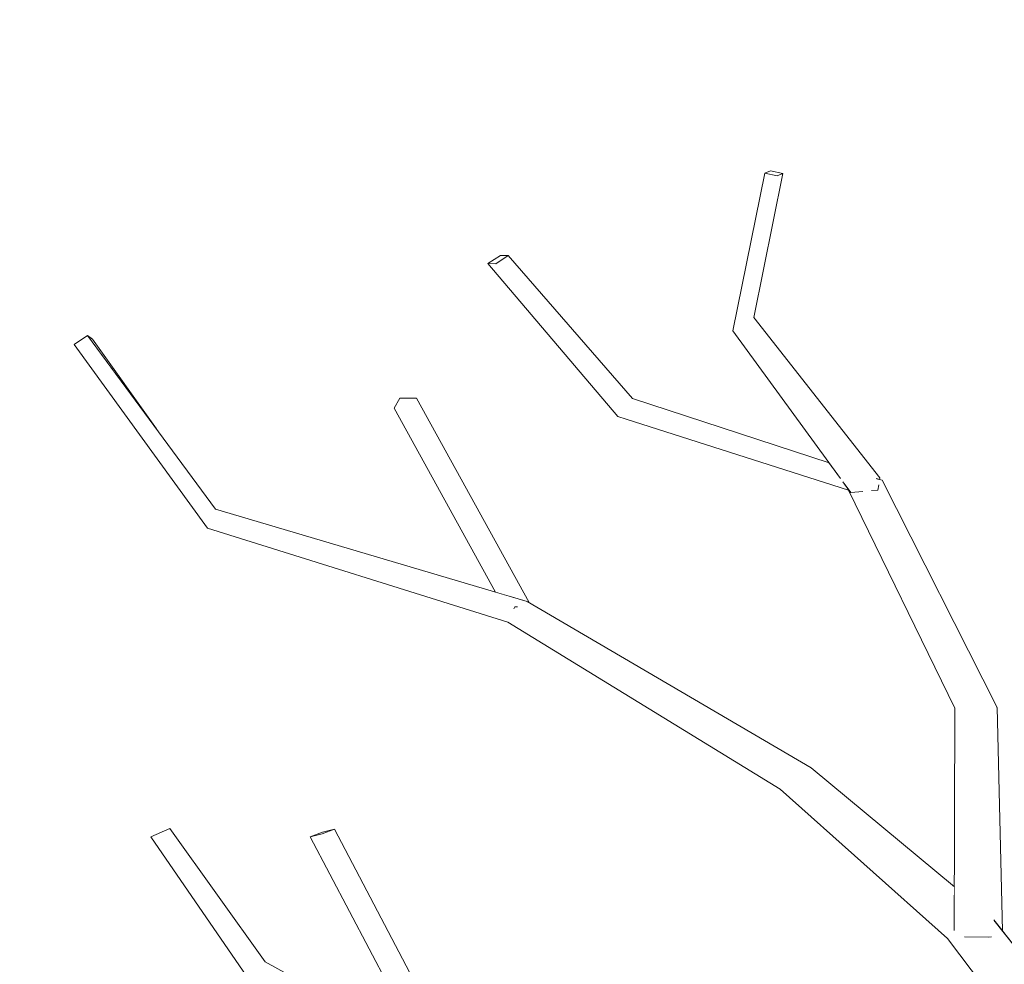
# Model space of a CAD drawing. Extents: x -289599 to -184549, y 66678 to 295474.
# Tile 228 of 256: x -264756 to -264547, y 71767 to 71966. Entities that reach past the tile are written whole.
import ezdxf

# ---------------------------------------------------------------- set-up
doc = ezdxf.new("R2010")
doc.units = 0
doc.header["$MEASUREMENT"] = 0
doc.linetypes.add('Wipeout_Contour', pattern=[1000, 0, -1000])
doc.layers.add('arch drzewa', color=8, linetype='Continuous')
doc.layers.add('arch drzewa_Nr_Pióra__4', color=8, linetype='Continuous', lineweight=9)

msp = doc.modelspace()

# ---------------------------------------------------------------- wipeouts: each hides what was drawn before it
at = {"color": 254, "linetype": 'Wipeout_Contour', "lineweight": 0, "ltscale": 2249748.26958941}
msp.add_wipeout([(-264551.89, 71994.47), (-264557.92, 71992.67), (-264540.9, 71963.14), (-264540.88, 71963.13), (-264540.88, 71963.1), (-264518.67, 71924.55), (-264517.68, 71926.41)], dxfattribs=at).dxf.layer = 'arch drzewa'
at = {"color": 254, "linetype": 'Wipeout_Contour', "lineweight": 0, "ltscale": 1285747.997585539}
msp.add_wipeout([(-264627.08, 71882.96), (-264583.76, 71871.6), (-264584.42, 71872.5), (-264626, 71886.11)], dxfattribs=at).dxf.layer = 'arch drzewa'
at = {"color": 254, "linetype": 'Wipeout_Contour', "lineweight": 0, "ltscale": 964711.220491}
msp.add_wipeout([(-264753.55, 71743.65), (-264768.78, 71813.93), (-264773.97, 71813.06)], dxfattribs=at).dxf.layer = 'arch drzewa'
at = {"color": 254, "linetype": 'Wipeout_Contour', "lineweight": 0, "ltscale": 1285546.248964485}
msp.add_wipeout([(-264588.21, 71808.06), (-264594.79, 71803.53), (-264557.94, 71781.07), (-264557.93, 71782.89)], dxfattribs=at).dxf.layer = 'arch drzewa'
at = {"color": 254, "linetype": 'Wipeout_Contour', "lineweight": 0, "ltscale": 1285999.78814436}
msp.add_wipeout([(-264691.71, 71794.08), (-264689.09, 71795.05), (-264691.61, 71794.44), (-264694.23, 71793.47)], dxfattribs=at).dxf.layer = 'arch drzewa'
at = {"color": 254, "linetype": 'Wipeout_Contour', "lineweight": 0, "ltscale": 2570797.267796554}
msp.add_wipeout([(-264556.57, 71773.15), (-264559.36, 71771.96), (-264517.56, 71731.74), (-264517.58, 71735.3), (-264549.55, 71775.85), (-264550.13, 71772.33), (-264550.71, 71772.25), (-264555.33, 71772.33)], dxfattribs=at).dxf.layer = 'arch drzewa'
at = {"color": 254, "linetype": 'Wipeout_Contour', "lineweight": 0, "ltscale": 1285949.021209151}
msp.add_wipeout([(-264703.73, 71767.03), (-264707.64, 71763.94), (-264670.05, 71747.56), (-264670.8, 71748.98)], dxfattribs=at).dxf.layer = 'arch drzewa'

# ---------------------------------------------------------------- next in the draw order: wipeouts: each hides what was drawn before it
at = {"color": 254, "linetype": 'Wipeout_Contour', "lineweight": 0, "ltscale": 1285613.787397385}
msp.add_wipeout([(-264557.92, 71992.67), (-264544.76, 71963.74), (-264544.33, 71964.16), (-264540.9, 71963.14)], dxfattribs=at).dxf.layer = 'arch drzewa'
at = {"color": 254, "linetype": 'Wipeout_Contour', "lineweight": 0, "ltscale": 964345.717981}
msp.add_wipeout([(-264648.33, 71843.22), (-264652.41, 71838.86), (-264588.21, 71808.06)], dxfattribs=at).dxf.layer = 'arch drzewa'
at = {"color": 254, "linetype": 'Wipeout_Contour', "lineweight": 0, "ltscale": 1285451.146459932}
msp.add_wipeout([(-264548.87, 71820.83), (-264552.34, 71820.52), (-264547.84, 71773.68), (-264547.76, 71773.58)], dxfattribs=at).dxf.layer = 'arch drzewa'
at = {"color": 254, "linetype": 'Wipeout_Contour', "lineweight": 0, "ltscale": 1607786.438345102}
msp.add_wipeout([(-264773.97, 71813.06), (-264761.09, 71745.6), (-264756.36, 71744.26), (-264754.71, 71743.4), (-264753.55, 71743.65)], dxfattribs=at).dxf.layer = 'arch drzewa'
at = {"color": 254, "linetype": 'Wipeout_Contour', "lineweight": 0, "ltscale": 964571.052595}
msp.add_wipeout([(-264703.73, 71767.03), (-264723.93, 71795.22), (-264727.91, 71793.44)], dxfattribs=at).dxf.layer = 'arch drzewa'
at = {"color": 254, "linetype": 'Wipeout_Contour', "lineweight": 0, "ltscale": 1928847.513095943}
msp.add_wipeout([(-264691.71, 71794.08), (-264694.23, 71793.47), (-264667.76, 71743.2), (-264664.74, 71741.58), (-264663.8, 71740.99), (-264663.76, 71741)], dxfattribs=at).dxf.layer = 'arch drzewa'
at = {"color": 254, "linetype": 'Wipeout_Contour', "lineweight": 0, "ltscale": 1285310.434549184}
msp.add_wipeout([(-264559.36, 71771.96), (-264519.66, 71719.68), (-264517.48, 71719.82), (-264517.56, 71731.74)], dxfattribs=at).dxf.layer = 'arch drzewa'

# ---------------------------------------------------------------- next in the draw order: wipeouts: each hides what was drawn before it
at = {"color": 254, "linetype": 'Wipeout_Contour', "lineweight": 0, "ltscale": 1285547.735063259}
msp.add_wipeout([(-264545.8, 71996.13), (-264551.89, 71994.47), (-264515.54, 71930.42), (-264514.38, 71932.6)], dxfattribs=at).dxf.layer = 'arch drzewa'
at = {"color": 254, "linetype": 'Wipeout_Contour', "lineweight": 0, "ltscale": 964547.788875}
msp.add_wipeout([(-264648.33, 71843.22), (-264714.24, 71862.71), (-264715.98, 71858.73)], dxfattribs=at).dxf.layer = 'arch drzewa'
at = {"color": 254, "linetype": 'Wipeout_Contour', "lineweight": 0, "ltscale": 964416.421335}
msp.add_wipeout([(-264650.91, 71842.07), (-264651.05, 71841.83), (-264650.57, 71842.07)], dxfattribs=at).dxf.layer = 'arch drzewa'
at = {"color": 254, "linetype": 'Wipeout_Contour', "lineweight": 0, "ltscale": 1606799.532528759}
msp.add_wipeout([(-264552.34, 71820.52), (-264550.71, 71772.25), (-264550.13, 71772.33), (-264549.55, 71775.85), (-264547.84, 71773.68)], dxfattribs=at).dxf.layer = 'arch drzewa'
at = {"color": 254, "linetype": 'Wipeout_Contour', "lineweight": 0, "ltscale": 1606871.925426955}
msp.add_wipeout([(-264557.94, 71781.07), (-264594.79, 71803.53), (-264559.36, 71771.96), (-264556.57, 71773.15), (-264557.96, 71773.95)], dxfattribs=at).dxf.layer = 'arch drzewa'
at = {"color": 254, "linetype": 'Wipeout_Contour', "lineweight": 0, "ltscale": 1928835.684950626}
msp.add_wipeout([(-264689.09, 71795.05), (-264691.71, 71794.08), (-264663.76, 71741), (-264663.68, 71741.03), (-264662.65, 71742.77), (-264662.03, 71743.67)], dxfattribs=at).dxf.layer = 'arch drzewa'
at = {"color": 254, "linetype": 'Wipeout_Contour', "lineweight": 0, "ltscale": 964548.006254}
msp.add_wipeout([(-264727.91, 71793.44), (-264707.64, 71763.94), (-264703.73, 71767.03)], dxfattribs=at).dxf.layer = 'arch drzewa'

# ---------------------------------------------------------------- next in the draw order: linework, layer by layer
at = {"layer": 'arch drzewa_Nr_Pióra__4', "linetype": 'Continuous'}
for p, q in [((-264723.93, 71795.22), (-264727.91, 71793.44)), ((-264703.73, 71767.03), (-264723.93, 71795.22)), ((-264694.23, 71793.47), (-264691.61, 71794.44)), ((-264689.09, 71795.05), (-264691.71, 71794.08)), ((-264691.61, 71794.44), (-264689.09, 71795.05)), ((-264661.97, 71743.55), (-264689.09, 71795.05)), ((-264707.64, 71763.94), (-264727.91, 71793.44)), ((-264691.71, 71794.08), (-264694.23, 71793.47)), ((-264667.69, 71743.09), (-264694.23, 71793.47)), ((-264517.58, 71735.3), (-264549.6, 71775.91)), ((-264670.8, 71748.98), (-264703.73, 71767.03))]:
    msp.add_line(p, q, dxfattribs=at)

# ---------------------------------------------------------------- next in the draw order: wipeouts: each hides what was drawn before it
at = {"color": 254, "linetype": 'Wipeout_Contour', "lineweight": 0, "ltscale": 964141.125279}
msp.add_wipeout([(-264515.54, 71930.42), (-264551.89, 71994.47), (-264517.68, 71926.41)], dxfattribs=at).dxf.layer = 'arch drzewa'
at = {"color": 254, "linetype": 'Wipeout_Contour', "lineweight": 0, "ltscale": 964688.756351}
msp.add_wipeout([(-264714.24, 71862.71), (-264741.34, 71899.45), (-264744.14, 71897.52)], dxfattribs=at).dxf.layer = 'arch drzewa'
at = {"color": 254, "linetype": 'Wipeout_Contour', "lineweight": 0, "ltscale": 964416.263863}
msp.add_wipeout([(-264651.04, 71842.3), (-264650.91, 71842.07), (-264650.57, 71842.07)], dxfattribs=at).dxf.layer = 'arch drzewa'
at = {"color": 254, "linetype": 'Wipeout_Contour', "lineweight": 0, "ltscale": 964284.661538}
msp.add_wipeout([(-264588.21, 71808.06), (-264652.41, 71838.86), (-264594.79, 71803.53)], dxfattribs=at).dxf.layer = 'arch drzewa'
at = {"color": 254, "linetype": 'Wipeout_Contour', "lineweight": 0, "ltscale": 964106.495555}
msp.add_wipeout([(-264550.71, 71772.25), (-264552.34, 71820.52), (-264557.84, 71820.67)], dxfattribs=at).dxf.layer = 'arch drzewa'

# ---------------------------------------------------------------- next in the draw order: linework, layer by layer
at = {"layer": 'arch drzewa_Nr_Pióra__4', "linetype": 'Continuous'}
for p, q in [((-264594.79, 71803.53), (-264652.41, 71838.86)), ((-264559.36, 71771.96), (-264594.79, 71803.53))]:
    msp.add_line(p, q, dxfattribs=at)

# ---------------------------------------------------------------- next in the draw order: wipeouts: each hides what was drawn before it
at = {"color": 254, "linetype": 'Wipeout_Contour', "lineweight": 0, "ltscale": 964654.751907}
msp.add_wipeout([(-264744.14, 71897.52), (-264715.98, 71858.73), (-264714.24, 71862.71)], dxfattribs=at).dxf.layer = 'arch drzewa'
at = {"color": 254, "linetype": 'Wipeout_Contour', "lineweight": 0, "ltscale": 1607423.964659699}
msp.add_wipeout([(-264671.71, 71886.17), (-264675.24, 71886.21), (-264652.17, 71844.36), (-264648.33, 71843.22), (-264647.89, 71842.97)], dxfattribs=at).dxf.layer = 'arch drzewa'
at = {"color": 254, "linetype": 'Wipeout_Contour', "lineweight": 0, "ltscale": 1606825.052378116}
msp.add_wipeout([(-264557.84, 71820.67), (-264557.96, 71773.95), (-264556.57, 71773.15), (-264555.33, 71772.33), (-264550.71, 71772.25)], dxfattribs=at).dxf.layer = 'arch drzewa'

# ---------------------------------------------------------------- next in the draw order: linework, layer by layer
at = {"layer": 'arch drzewa_Nr_Pióra__4', "linetype": 'Continuous'}
for p, q in [((-264588.21, 71808.06), (-264648.33, 71843.22)), ((-264557.93, 71782.89), (-264588.21, 71808.06)), ((-264519.66, 71719.68), (-264559.36, 71771.96)), ((-264550.71, 71772.25), (-264555.78, 71772.33)), ((-264550.07, 71772.34), (-264550.71, 71772.25))]:
    msp.add_line(p, q, dxfattribs=at)

# ---------------------------------------------------------------- next in the draw order: wipeouts: each hides what was drawn before it
at = {"color": 254, "linetype": 'Wipeout_Contour', "lineweight": 0, "ltscale": 964701.580495}
msp.add_wipeout([(-264741.34, 71899.45), (-264726.76, 71879.69), (-264740.25, 71898.67)], dxfattribs=at).dxf.layer = 'arch drzewa'
at = {"color": 254, "linetype": 'Wipeout_Contour', "lineweight": 0, "ltscale": 1285965.094145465}
msp.add_wipeout([(-264676.46, 71884.07), (-264655.04, 71845.21), (-264652.17, 71844.36), (-264675.24, 71886.21)], dxfattribs=at).dxf.layer = 'arch drzewa'
at = {"color": 254, "linetype": 'Wipeout_Contour', "lineweight": 0, "ltscale": 2571199.981128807}
msp.add_wipeout([(-264576.31, 71867.33), (-264576.53, 71867.22), (-264548.87, 71820.83), (-264573.23, 71868.84), (-264574.24, 71868.35), (-264573.95, 71867.78), (-264574.1, 71866.78), (-264575.37, 71866.66)], dxfattribs=at).dxf.layer = 'arch drzewa'
at = {"color": 254, "linetype": 'Wipeout_Contour', "lineweight": 0, "ltscale": 964416.635647}
msp.add_wipeout([(-264650.91, 71842.07), (-264651.04, 71842.3), (-264651.05, 71841.83)], dxfattribs=at).dxf.layer = 'arch drzewa'

# ---------------------------------------------------------------- next in the draw order: linework, layer by layer
at = {"layer": 'arch drzewa_Nr_Pióra__4', "linetype": 'Continuous'}
for p, q in [((-264741.34, 71899.45), (-264744.14, 71897.52)), ((-264740.25, 71898.67), (-264741.34, 71899.45)), ((-264714.24, 71862.71), (-264741.34, 71899.45)), ((-264726.76, 71879.69), (-264740.25, 71898.67)), ((-264715.98, 71858.73), (-264744.14, 71897.52)), ((-264675.24, 71886.21), (-264676.46, 71884.07)), ((-264671.71, 71886.17), (-264675.24, 71886.21)), ((-264648.33, 71843.22), (-264714.24, 71862.71)), ((-264652.41, 71838.86), (-264715.98, 71858.73)), ((-264650.91, 71842.07), (-264651.13, 71841.69)), ((-264650.38, 71842.07), (-264650.91, 71842.07))]:
    msp.add_line(p, q, dxfattribs=at)

# ---------------------------------------------------------------- next in the draw order: wipeouts: each hides what was drawn before it
at = {"color": 254, "linetype": 'Wipeout_Contour', "lineweight": 0, "ltscale": 964444.749315}
msp.add_wipeout([(-264626, 71886.11), (-264652.31, 71916.33), (-264654.98, 71914.62)], dxfattribs=at).dxf.layer = 'arch drzewa'
at = {"color": 254, "linetype": 'Wipeout_Contour', "lineweight": 0, "ltscale": 964212.810317}
msp.add_wipeout([(-264573.23, 71868.84), (-264574.42, 71869.23), (-264574.39, 71869.14)], dxfattribs=at).dxf.layer = 'arch drzewa'
at = {"color": 254, "linetype": 'Wipeout_Contour', "lineweight": 0, "ltscale": 964146.151697}
msp.add_wipeout([(-264576.53, 71867.22), (-264552.34, 71820.52), (-264548.87, 71820.83)], dxfattribs=at).dxf.layer = 'arch drzewa'

# ---------------------------------------------------------------- next in the draw order: linework, layer by layer
at = {"layer": 'arch drzewa_Nr_Pióra__4', "linetype": 'Continuous'}
msp.add_line((-264547.76, 71773.58), (-264548.87, 71820.83), dxfattribs=at)

# ---------------------------------------------------------------- next in the draw order: wipeouts: each hides what was drawn before it
at = {"color": 254, "linetype": 'Wipeout_Contour', "lineweight": 0, "ltscale": 964212.47361}
msp.add_wipeout([(-264573.23, 71868.84), (-264574.39, 71869.14), (-264574.24, 71868.35)], dxfattribs=at).dxf.layer = 'arch drzewa'
at = {"color": 254, "linetype": 'Wipeout_Contour', "lineweight": 0, "ltscale": 2249819.496797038}
msp.add_wipeout([(-264580.36, 71866.74), (-264552.34, 71820.52), (-264576.53, 71867.22), (-264577.02, 71867.16), (-264577.48, 71866.47), (-264579.86, 71866.25), (-264580.23, 71866.76)], dxfattribs=at).dxf.layer = 'arch drzewa'

# ---------------------------------------------------------------- next in the draw order: wipeouts: each hides what was drawn before it
at = {"color": 254, "linetype": 'Wipeout_Contour', "lineweight": 0, "ltscale": 964158.330939}
msp.add_wipeout([(-264580.36, 71866.74), (-264557.84, 71820.67), (-264552.34, 71820.52)], dxfattribs=at).dxf.layer = 'arch drzewa'

# ---------------------------------------------------------------- next in the draw order: linework, layer by layer
at = {"layer": 'arch drzewa_Nr_Pióra__4', "linetype": 'Continuous'}
msp.add_line((-264557.96, 71773.69), (-264557.84, 71820.67), dxfattribs=at)

# ---------------------------------------------------------------- next in the draw order: wipeouts: each hides what was drawn before it
at = {"color": 254, "linetype": 'Wipeout_Contour', "lineweight": 0, "ltscale": 1607099.507069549}
msp.add_wipeout([(-264583.76, 71871.6), (-264627.08, 71882.96), (-264576.53, 71867.22), (-264576.31, 71867.33), (-264582.09, 71869.31)], dxfattribs=at).dxf.layer = 'arch drzewa'

# ---------------------------------------------------------------- next in the draw order: wipeouts: each hides what was drawn before it
at = {"color": 254, "linetype": 'Wipeout_Contour', "lineweight": 0, "ltscale": 964326.402417}
msp.add_wipeout([(-264576.53, 71867.22), (-264627.08, 71882.96), (-264629.16, 71882.33)], dxfattribs=at).dxf.layer = 'arch drzewa'

# ---------------------------------------------------------------- next in the draw order: wipeouts: each hides what was drawn before it
at = {"color": 254, "linetype": 'Wipeout_Contour', "lineweight": 0, "ltscale": 1928506.830257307}
msp.add_wipeout([(-264576.53, 71867.22), (-264629.16, 71882.33), (-264580.36, 71866.74), (-264580.23, 71866.76), (-264581.43, 71868.4), (-264577.02, 71867.16)], dxfattribs=at).dxf.layer = 'arch drzewa'

# ---------------------------------------------------------------- next in the draw order: wipeouts: each hides what was drawn before it
at = {"color": 254, "linetype": 'Wipeout_Contour', "lineweight": 0, "ltscale": 964412.68928}
msp.add_wipeout([(-264654.98, 71914.62), (-264627.08, 71882.96), (-264626, 71886.11)], dxfattribs=at).dxf.layer = 'arch drzewa'
at = {"color": 254, "linetype": 'Wipeout_Contour', "lineweight": 0, "ltscale": 964280.669519}
msp.add_wipeout([(-264573.72, 71869.33), (-264600.37, 71903.25), (-264601.06, 71900.89)], dxfattribs=at).dxf.layer = 'arch drzewa'

# ---------------------------------------------------------------- next in the draw order: wipeouts: each hides what was drawn before it
at = {"color": 254, "linetype": 'Wipeout_Contour', "lineweight": 0, "ltscale": 964319.779153}
msp.add_wipeout([(-264600.37, 71903.25), (-264594.26, 71933.72), (-264595.42, 71933.24)], dxfattribs=at).dxf.layer = 'arch drzewa'
at = {"color": 254, "linetype": 'Wipeout_Contour', "lineweight": 0, "ltscale": 964448.7878}
msp.add_wipeout([(-264627.08, 71882.96), (-264654.98, 71914.62), (-264656.66, 71914.64)], dxfattribs=at).dxf.layer = 'arch drzewa'
at = {"color": 254, "linetype": 'Wipeout_Contour', "lineweight": 0, "ltscale": 2571270.944339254}
msp.add_wipeout([(-264601.06, 71900.89), (-264574.1, 71866.78), (-264573.95, 71867.78), (-264574.24, 71868.35), (-264574.39, 71869.14), (-264574.42, 71869.23), (-264573.77, 71869.02), (-264573.72, 71869.33)], dxfattribs=at).dxf.layer = 'arch drzewa'

# ---------------------------------------------------------------- next in the draw order: wipeouts: each hides what was drawn before it
at = {"color": 254, "linetype": 'Wipeout_Contour', "lineweight": 0, "ltscale": 964416.392461}
msp.add_wipeout([(-264656.66, 71914.64), (-264629.16, 71882.33), (-264627.08, 71882.96)], dxfattribs=at).dxf.layer = 'arch drzewa'
at = {"color": 254, "linetype": 'Wipeout_Contour', "lineweight": 0, "ltscale": 964284.120725}
msp.add_wipeout([(-264574.1, 71866.78), (-264601.06, 71900.89), (-264604.8, 71900.47)], dxfattribs=at).dxf.layer = 'arch drzewa'

# ---------------------------------------------------------------- next in the draw order: linework, layer by layer
at = {"layer": 'arch drzewa_Nr_Pióra__4', "linetype": 'Continuous'}
for p, q in [((-264647.89, 71842.97), (-264671.71, 71886.17)), ((-264655.04, 71845.21), (-264676.46, 71884.07))]:
    msp.add_line(p, q, dxfattribs=at)

# ---------------------------------------------------------------- next in the draw order: wipeouts: each hides what was drawn before it
at = {"color": 254, "linetype": 'Wipeout_Contour', "lineweight": 0, "ltscale": 1285975.362601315}
msp.add_wipeout([(-264652.31, 71916.33), (-264653.99, 71916.35), (-264656.66, 71914.64), (-264654.98, 71914.62)], dxfattribs=at).dxf.layer = 'arch drzewa'
at = {"color": 254, "linetype": 'Wipeout_Contour', "lineweight": 0, "ltscale": 1607070.249670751}
msp.add_wipeout([(-264574.1, 71866.78), (-264604.8, 71900.47), (-264582.09, 71869.31), (-264576.31, 71867.33), (-264575.37, 71866.66)], dxfattribs=at).dxf.layer = 'arch drzewa'

# ---------------------------------------------------------------- next in the draw order: linework, layer by layer
at = {"layer": 'arch drzewa_Nr_Pióra__4', "linetype": 'Continuous'}
for p, q in [((-264656.66, 71914.64), (-264653.99, 71916.35)), ((-264652.31, 71916.33), (-264654.98, 71914.62)), ((-264653.99, 71916.35), (-264652.31, 71916.33)), ((-264626, 71886.11), (-264652.31, 71916.33)), ((-264654.98, 71914.62), (-264656.66, 71914.64)), ((-264629.16, 71882.33), (-264656.66, 71914.64)), ((-264584.42, 71872.5), (-264626, 71886.11)), ((-264573.23, 71868.84), (-264574.48, 71869.25)), ((-264573.72, 71869.33), (-264573.77, 71869.02)), ((-264573.94, 71867.87), (-264574.1, 71866.78)), ((-264548.87, 71820.83), (-264573.23, 71868.84)), ((-264574.1, 71866.78), (-264575.49, 71866.65))]:
    msp.add_line(p, q, dxfattribs=at)

# ---------------------------------------------------------------- next in the draw order: wipeouts: each hides what was drawn before it
at = {"color": 254, "linetype": 'Wipeout_Contour', "lineweight": 0, "ltscale": 964317.365965}
msp.add_wipeout([(-264595.42, 71933.24), (-264601.06, 71900.89), (-264600.37, 71903.25)], dxfattribs=at).dxf.layer = 'arch drzewa'
at = {"color": 254, "linetype": 'Wipeout_Contour', "lineweight": 0, "ltscale": 1285634.879172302}
msp.add_wipeout([(-264581.43, 71868.4), (-264579.86, 71866.25), (-264577.48, 71866.47), (-264577.02, 71867.16)], dxfattribs=at).dxf.layer = 'arch drzewa'

# ---------------------------------------------------------------- next in the draw order: linework, layer by layer
at = {"layer": 'arch drzewa_Nr_Pióra__4', "linetype": 'Continuous'}
for p, q in [((-264580.36, 71866.74), (-264629.16, 71882.33)), ((-264579.86, 71866.25), (-264581.5, 71868.5)), ((-264557.84, 71820.67), (-264580.36, 71866.74)), ((-264577.3, 71866.48), (-264579.86, 71866.25))]:
    msp.add_line(p, q, dxfattribs=at)

# ---------------------------------------------------------------- next in the draw order: wipeouts: each hides what was drawn before it
at = {"color": 254, "linetype": 'Wipeout_Contour', "lineweight": 0, "ltscale": 964323.268982}
msp.add_wipeout([(-264601.06, 71900.89), (-264595.42, 71933.24), (-264598.02, 71933.79)], dxfattribs=at).dxf.layer = 'arch drzewa'

# ---------------------------------------------------------------- next in the draw order: wipeouts: each hides what was drawn before it
at = {"color": 254, "linetype": 'Wipeout_Contour', "lineweight": 0, "ltscale": 964324.032253}
msp.add_wipeout([(-264598.02, 71933.79), (-264604.8, 71900.47), (-264601.06, 71900.89)], dxfattribs=at).dxf.layer = 'arch drzewa'

# ---------------------------------------------------------------- next in the draw order: linework, layer by layer
at = {"layer": 'arch drzewa_Nr_Pióra__4', "linetype": 'Continuous'}
for p, q in [((-264573.72, 71869.33), (-264600.37, 71903.25)), ((-264582.03, 71869.23), (-264604.8, 71900.47))]:
    msp.add_line(p, q, dxfattribs=at)

# ---------------------------------------------------------------- next in the draw order: wipeouts: each hides what was drawn before it
at = {"color": 254, "linetype": 'Wipeout_Contour', "lineweight": 0, "ltscale": 1285767.279483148}
msp.add_wipeout([(-264594.26, 71933.72), (-264596.86, 71934.27), (-264598.02, 71933.79), (-264595.42, 71933.24)], dxfattribs=at).dxf.layer = 'arch drzewa'

# ---------------------------------------------------------------- next in the draw order: linework, layer by layer
at = {"layer": 'arch drzewa_Nr_Pióra__4', "linetype": 'Continuous'}
for p, q in [((-264604.8, 71900.47), (-264598.02, 71933.79)), ((-264600.37, 71903.25), (-264594.26, 71933.72)), ((-264598.02, 71933.79), (-264596.86, 71934.27)), ((-264595.42, 71933.24), (-264598.02, 71933.79)), ((-264596.86, 71934.27), (-264594.26, 71933.72)), ((-264594.26, 71933.72), (-264595.42, 71933.24))]:
    msp.add_line(p, q, dxfattribs=at)

doc.saveas('drawing.dxf')
